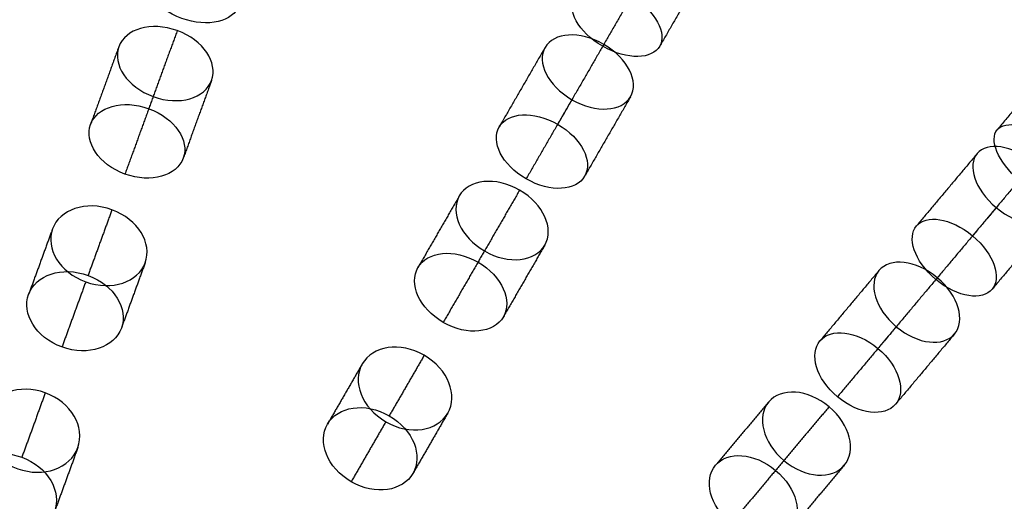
# Model space of a CAD drawing. Header units: millimetres. Extents: x -60 to 60, y -60 to 60.
# Tile 53 of 61: x 12 to 32, y 31 to 41. Entities that reach past the tile are written whole.
import ezdxf

# ---------------------------------------------------------------- set-up
doc = ezdxf.new("R2010")
doc.units = ezdxf.units.MM
doc.header["$MEASUREMENT"] = 0
doc.layers.add('Metal', color=7, linetype='Continuous', true_color=0xb2b2b2)
doc.layers.add('Opal glass', color=7, linetype='Continuous', true_color=0x7b7b7b)

msp = doc.modelspace()

# ---------------------------------------------------------------- linework, layer by layer
at = {"layer": 'Metal'}
for centre, radius in [((0.397, -0.384, 97.154), 56.961), ((0.397, -0.384, 93.154), 53.961), ((0.397, -0.384, 100.154), 53.961)]:
    msp.add_circle(centre, radius, dxfattribs=at)
for centre, radius, start, end in [((0.39, -0.346, 97.154), 60, 0, 180), ((0.39, -0.346, 107.154), 60, 0, 180), ((0.39, -0.346, 97.154), 60, 0, 180), ((0.39, -0.346, 97.154), 58.5, 0, 180), ((0.39, -0.346, 97.154), 57, 0, 180), ((0.39, -0.346, 107.154), 57, 0, 180), ((0.39, -0.346, 97.154), 57, 0, 180), ((0.397, -0.384, 107.154), 56.961, 285.0362, 95.9739), ((0.397, -0.384, 107.154), 56.961, 285.0362, 95.9739), ((0.397, -0.384, 102.154), 56.961, 285.5577, 85.3424), ((0.397, -0.384, 107.154), 55.461, 285.159, 95.8511), ((0.397, -0.384, 107.154), 53.961, 285.2887, 95.7214), ((0.397, -0.384, 107.154), 53.961, 285.2887, 95.7214)]:
    msp.add_arc(centre, radius, start, end, dxfattribs=at)
for points, knots in [([(15.943, 42.385, 141.521), (15.406, 42.581, 141.521), (14.901, 42.447, 141.902), (14.785, 42.127, 142.336), (14.668, 41.807, 142.77), (14.969, 41.38, 143.15), (15.506, 41.184, 143.15), (16.043, 40.989, 143.15), (16.548, 41.123, 142.77), (16.664, 41.443, 142.336), (16.781, 41.763, 141.902), (16.48, 42.19, 141.521), (15.943, 42.385, 141.521)], [0, 0, 0, 0, 1.769106, 1.769106, 1.769106, 3.537959, 3.537959, 3.537959, 5.306813, 5.306813, 5.306813, 7.075919, 7.075919, 7.075919, 7.075919]), ([(15.943, 42.385, 141.521), (15.406, 42.581, 141.521), (14.901, 42.447, 141.902), (14.785, 42.127, 142.336), (14.668, 41.807, 142.77), (14.969, 41.38, 143.15), (15.506, 41.184, 143.15), (16.043, 40.989, 143.15), (16.548, 41.123, 142.77), (16.664, 41.443, 142.336), (16.781, 41.763, 141.902), (16.48, 42.19, 141.521), (15.943, 42.385, 141.521)], [0, 0, 0, 0, 1.769106, 1.769106, 1.769106, 3.537959, 3.537959, 3.537959, 5.306813, 5.306813, 5.306813, 7.075919, 7.075919, 7.075919, 7.075919]), ([(24.618, 41.619, 137.169), (24.11, 41.912, 137.169), (23.613, 41.877, 137.603), (23.464, 41.619, 138.066), (23.314, 41.36, 138.528), (23.532, 40.911, 138.96), (24.04, 40.618, 138.96), (24.549, 40.324, 138.96), (25.046, 40.36, 138.528), (25.196, 40.619, 138.066), (25.345, 40.877, 137.603), (25.127, 41.325, 137.169), (24.618, 41.619, 137.169)], [0, 0, 0, 0, 1.798117, 1.798117, 1.798117, 3.595535, 3.595535, 3.595535, 5.392954, 5.392954, 5.392954, 7.191071, 7.191071, 7.191071, 7.191071]), ([(24.618, 41.619, 137.169), (24.11, 41.912, 137.169), (23.613, 41.877, 137.603), (23.464, 41.619, 138.066), (23.314, 41.36, 138.528), (23.532, 40.911, 138.96), (24.04, 40.618, 138.96), (24.549, 40.324, 138.96), (25.046, 40.36, 138.528), (25.196, 40.619, 138.066), (25.345, 40.877, 137.603), (25.127, 41.325, 137.169), (24.618, 41.619, 137.169)], [0, 0, 0, 0, 1.798117, 1.798117, 1.798117, 3.595535, 3.595535, 3.595535, 5.392954, 5.392954, 5.392954, 7.191071, 7.191071, 7.191071, 7.191071]), ([(15.416, 40.936, 148.019), (15.948, 40.743, 148.019), (16.243, 40.285, 148.362), (16.112, 39.925, 148.759), (15.981, 39.566, 149.157), (15.461, 39.404, 149.499), (14.929, 39.598, 149.499), (14.396, 39.792, 149.499), (14.102, 40.25, 149.157), (14.233, 40.61, 148.759), (14.363, 40.969, 148.362), (14.883, 41.13, 148.019), (15.416, 40.936, 148.019)], [0, 0, 0, 0, 1.761644, 1.761644, 1.761644, 3.52313, 3.52313, 3.52313, 5.284616, 5.284616, 5.284616, 7.04626, 7.04626, 7.04626, 7.04626]), ([(15.416, 40.936, 148.019), (15.948, 40.743, 148.019), (16.243, 40.285, 148.362), (16.112, 39.925, 148.759), (15.981, 39.566, 149.157), (15.461, 39.404, 149.499), (14.929, 39.598, 149.499), (14.396, 39.792, 149.499), (14.102, 40.25, 149.157), (14.233, 40.61, 148.759), (14.363, 40.969, 148.362), (14.883, 41.13, 148.019), (15.416, 40.936, 148.019)], [0, 0, 0, 0, 1.761644, 1.761644, 1.761644, 3.52313, 3.52313, 3.52313, 5.284616, 5.284616, 5.284616, 7.04626, 7.04626, 7.04626, 7.04626]), ([(24.063, 40.656, 144.01), (24.556, 40.372, 144.01), (24.779, 39.896, 144.384), (24.605, 39.596, 144.813), (24.432, 39.296, 145.243), (23.908, 39.25, 145.616), (23.415, 39.535, 145.616), (22.922, 39.82, 145.616), (22.7, 40.296, 145.243), (22.873, 40.596, 144.813), (23.047, 40.896, 144.384), (23.57, 40.941, 144.01), (24.063, 40.656, 144.01)], [0, 0, 0, 0, 1.765809, 1.765809, 1.765809, 3.531415, 3.531415, 3.531415, 5.297022, 5.297022, 5.297022, 7.06283, 7.06283, 7.06283, 7.06283]), ([(24.063, 40.656, 144.01), (24.556, 40.372, 144.01), (24.779, 39.896, 144.384), (24.605, 39.596, 144.813), (24.432, 39.296, 145.243), (23.908, 39.25, 145.616), (23.415, 39.535, 145.616), (22.922, 39.82, 145.616), (22.7, 40.296, 145.243), (22.873, 40.596, 144.813), (23.047, 40.896, 144.384), (23.57, 40.941, 144.01), (24.063, 40.656, 144.01)], [0, 0, 0, 0, 1.765809, 1.765809, 1.765809, 3.531415, 3.531415, 3.531415, 5.297022, 5.297022, 5.297022, 7.06283, 7.06283, 7.06283, 7.06283]), ([(14.839, 39.352, 145.42), (14.305, 39.547, 145.42), (13.788, 39.387, 145.768), (13.658, 39.032, 146.171), (13.529, 38.677, 146.573), (13.823, 38.221, 146.921), (14.357, 38.027, 146.921), (14.891, 37.833, 146.921), (15.408, 37.993, 146.573), (15.538, 38.348, 146.171), (15.667, 38.703, 145.768), (15.373, 39.158, 145.42), (14.839, 39.352, 145.42)], [0, 0, 0, 0, 1.76442, 1.76442, 1.76442, 3.528643, 3.528643, 3.528643, 5.292867, 5.292867, 5.292867, 7.057287, 7.057287, 7.057287, 7.057287]), ([(14.839, 39.352, 145.42), (14.305, 39.547, 145.42), (13.788, 39.387, 145.768), (13.658, 39.032, 146.171), (13.529, 38.677, 146.573), (13.823, 38.221, 146.921), (14.357, 38.027, 146.921), (14.891, 37.833, 146.921), (15.408, 37.993, 146.573), (15.538, 38.348, 146.171), (15.667, 38.703, 145.768), (15.373, 39.158, 145.42), (14.839, 39.352, 145.42)], [0, 0, 0, 0, 1.76442, 1.76442, 1.76442, 3.528643, 3.528643, 3.528643, 5.292867, 5.292867, 5.292867, 7.057287, 7.057287, 7.057287, 7.057287]), ([(23.127, 39.035, 141.521), (22.632, 39.321, 141.521), (22.112, 39.277, 141.902), (21.942, 38.982, 142.336), (21.771, 38.687, 142.77), (21.993, 38.214, 143.15), (22.488, 37.929, 143.15), (22.983, 37.643, 143.15), (23.503, 37.687, 142.77), (23.674, 37.982, 142.336), (23.844, 38.277, 141.902), (23.622, 38.75, 141.521), (23.127, 39.035, 141.521)], [0, 0, 0, 0, 1.769106, 1.769106, 1.769106, 3.537959, 3.537959, 3.537959, 5.306813, 5.306813, 5.306813, 7.075919, 7.075919, 7.075919, 7.075919]), ([(23.127, 39.035, 141.521), (22.632, 39.321, 141.521), (22.112, 39.277, 141.902), (21.942, 38.982, 142.336), (21.771, 38.687, 142.77), (21.993, 38.214, 143.15), (22.488, 37.929, 143.15), (22.983, 37.643, 143.15), (23.503, 37.687, 142.77), (23.674, 37.982, 142.336), (23.844, 38.277, 141.902), (23.622, 38.75, 141.521), (23.127, 39.035, 141.521)], [0, 0, 0, 0, 1.769106, 1.769106, 1.769106, 3.537959, 3.537959, 3.537959, 5.306813, 5.306813, 5.306813, 7.075919, 7.075919, 7.075919, 7.075919]), ([(33.122, 38.662, 132.766), (32.673, 39.039, 132.766), (32.203, 39.123, 133.22), (32.038, 38.926, 133.708), (31.873, 38.729, 134.195), (32.036, 38.279, 134.648), (32.485, 37.903, 134.648), (32.934, 37.526, 134.648), (33.405, 37.444, 134.195), (33.57, 37.64, 133.708), (33.735, 37.837, 133.22), (33.571, 38.285, 132.766), (33.122, 38.662, 132.766)], [0, 0, 0, 0, 1.79597, 1.79597, 1.79597, 3.591281, 3.591281, 3.591281, 5.386591, 5.386591, 5.386591, 7.182562, 7.182562, 7.182562, 7.182562]), ([(33.122, 38.662, 132.766), (32.673, 39.039, 132.766), (32.203, 39.123, 133.22), (32.038, 38.926, 133.708), (31.873, 38.729, 134.195), (32.036, 38.279, 134.648), (32.485, 37.903, 134.648), (32.934, 37.526, 134.648), (33.405, 37.444, 134.195), (33.57, 37.64, 133.708), (33.735, 37.837, 133.22), (33.571, 38.285, 132.766), (33.122, 38.662, 132.766)], [0, 0, 0, 0, 1.79597, 1.79597, 1.79597, 3.591281, 3.591281, 3.591281, 5.386591, 5.386591, 5.386591, 7.182562, 7.182562, 7.182562, 7.182562]), ([(32.777, 38.251, 139.733), (33.224, 37.876, 139.733), (33.361, 37.392, 140.155), (33.164, 37.156, 140.612), (32.966, 36.921, 141.07), (32.465, 36.971, 141.49), (32.018, 37.346, 141.49), (31.571, 37.721, 141.49), (31.434, 38.206, 141.07), (31.632, 38.442, 140.612), (31.829, 38.677, 140.155), (32.33, 38.626, 139.733), (32.777, 38.251, 139.733)], [0, 0, 0, 0, 1.791385, 1.791385, 1.791385, 3.582219, 3.582219, 3.582219, 5.373052, 5.373052, 5.373052, 7.164437, 7.164437, 7.164437, 7.164437]), ([(32.777, 38.251, 139.733), (33.224, 37.876, 139.733), (33.361, 37.392, 140.155), (33.164, 37.156, 140.612), (32.966, 36.921, 141.07), (32.465, 36.971, 141.49), (32.018, 37.346, 141.49), (31.571, 37.721, 141.49), (31.434, 38.206, 141.07), (31.632, 38.442, 140.612), (31.829, 38.677, 140.155), (32.33, 38.626, 139.733), (32.777, 38.251, 139.733)], [0, 0, 0, 0, 1.791385, 1.791385, 1.791385, 3.582219, 3.582219, 3.582219, 5.373052, 5.373052, 5.373052, 7.164437, 7.164437, 7.164437, 7.164437]), ([(22.356, 37.7, 148.019), (22.847, 37.417, 148.019), (23.058, 36.915, 148.362), (22.866, 36.584, 148.759), (22.675, 36.252, 149.157), (22.135, 36.183, 149.499), (21.644, 36.467, 149.499), (21.153, 36.75, 149.499), (20.943, 37.252, 149.157), (21.134, 37.584, 148.759), (21.326, 37.915, 148.362), (21.865, 37.984, 148.019), (22.356, 37.7, 148.019)], [0, 0, 0, 0, 1.761644, 1.761644, 1.761644, 3.52313, 3.52313, 3.52313, 5.284617, 5.284617, 5.284617, 7.04626, 7.04626, 7.04626, 7.04626]), ([(22.356, 37.7, 148.019), (22.847, 37.417, 148.019), (23.058, 36.915, 148.362), (22.866, 36.584, 148.759), (22.675, 36.252, 149.157), (22.135, 36.183, 149.499), (21.644, 36.467, 149.499), (21.153, 36.75, 149.499), (20.943, 37.252, 149.157), (21.134, 37.584, 148.759), (21.326, 37.915, 148.362), (21.865, 37.984, 148.019), (22.356, 37.7, 148.019)], [0, 0, 0, 0, 1.761644, 1.761644, 1.761644, 3.52313, 3.52313, 3.52313, 5.284617, 5.284617, 5.284617, 7.04626, 7.04626, 7.04626, 7.04626]), ([(14.093, 37.302, 151.817), (14.627, 37.108, 151.817), (14.909, 36.621, 152.13), (14.767, 36.229, 152.492), (14.624, 35.837, 152.853), (14.095, 35.646, 153.166), (13.561, 35.84, 153.166), (13.027, 36.034, 153.166), (12.745, 36.521, 152.853), (12.887, 36.913, 152.492), (13.03, 37.305, 152.13), (13.559, 37.497, 151.817), (14.093, 37.302, 151.817)], [0, 0, 0, 0, 1.764148, 1.764148, 1.764148, 3.528113, 3.528113, 3.528113, 5.292077, 5.292077, 5.292077, 7.056226, 7.056226, 7.056226, 7.056226]), ([(14.093, 37.302, 151.817), (14.627, 37.108, 151.817), (14.909, 36.621, 152.13), (14.767, 36.229, 152.492), (14.624, 35.837, 152.853), (14.095, 35.646, 153.166), (13.561, 35.84, 153.166), (13.027, 36.034, 153.166), (12.745, 36.521, 152.853), (12.887, 36.913, 152.492), (13.03, 37.305, 152.13), (13.559, 37.497, 151.817), (14.093, 37.302, 151.817)], [0, 0, 0, 0, 1.764148, 1.764148, 1.764148, 3.528113, 3.528113, 3.528113, 5.292077, 5.292077, 5.292077, 7.056226, 7.056226, 7.056226, 7.056226]), ([(31.537, 36.774, 137.169), (31.088, 37.151, 137.169), (30.592, 37.203, 137.603), (30.4, 36.975, 138.066), (30.208, 36.746, 138.528), (30.345, 36.266, 138.96), (30.794, 35.888, 138.96), (31.244, 35.511, 138.96), (31.74, 35.46, 138.528), (31.933, 35.689, 138.066), (32.125, 35.918, 137.603), (31.987, 36.397, 137.169), (31.537, 36.774, 137.169)], [0, 0, 0, 0, 1.798117, 1.798117, 1.798117, 3.595535, 3.595535, 3.595535, 5.392954, 5.392954, 5.392954, 7.191071, 7.191071, 7.191071, 7.191071]), ([(31.537, 36.774, 137.169), (31.088, 37.151, 137.169), (30.592, 37.203, 137.603), (30.4, 36.975, 138.066), (30.208, 36.746, 138.528), (30.345, 36.266, 138.96), (30.794, 35.888, 138.96), (31.244, 35.511, 138.96), (31.74, 35.46, 138.528), (31.933, 35.689, 138.066), (32.125, 35.918, 137.603), (31.987, 36.397, 137.169), (31.537, 36.774, 137.169)], [0, 0, 0, 0, 1.798117, 1.798117, 1.798117, 3.595535, 3.595535, 3.595535, 5.392954, 5.392954, 5.392954, 7.191071, 7.191071, 7.191071, 7.191071]), ([(21.513, 36.24, 145.42), (21.021, 36.524, 145.42), (20.484, 36.457, 145.768), (20.295, 36.13, 146.171), (20.106, 35.802, 146.573), (20.316, 35.303, 146.921), (20.808, 35.019, 146.921), (21.3, 34.735, 146.921), (21.838, 34.802, 146.573), (22.027, 35.13, 146.171), (22.216, 35.457, 145.768), (22.005, 35.956, 145.42), (21.513, 36.24, 145.42)], [0, 0, 0, 0, 1.76442, 1.76442, 1.76442, 3.528643, 3.528643, 3.528643, 5.292867, 5.292867, 5.292867, 7.057287, 7.057287, 7.057287, 7.057287]), ([(21.513, 36.24, 145.42), (21.021, 36.524, 145.42), (20.484, 36.457, 145.768), (20.295, 36.13, 146.171), (20.106, 35.802, 146.573), (20.316, 35.303, 146.921), (20.808, 35.019, 146.921), (21.3, 34.735, 146.921), (21.838, 34.802, 146.573), (22.027, 35.13, 146.171), (22.216, 35.457, 145.768), (22.005, 35.956, 145.42), (21.513, 36.24, 145.42)], [0, 0, 0, 0, 1.76442, 1.76442, 1.76442, 3.528643, 3.528643, 3.528643, 5.292867, 5.292867, 5.292867, 7.057287, 7.057287, 7.057287, 7.057287]), ([(30.823, 35.923, 144.01), (31.259, 35.557, 144.01), (31.396, 35.05, 144.384), (31.173, 34.784, 144.813), (30.951, 34.519, 145.243), (30.427, 34.565, 145.616), (29.991, 34.931, 145.616), (29.555, 35.297, 145.616), (29.418, 35.804, 145.243), (29.641, 36.07, 144.813), (29.864, 36.335, 144.384), (30.387, 36.289, 144.01), (30.823, 35.923, 144.01)], [0, 0, 0, 0, 1.765808, 1.765808, 1.765808, 3.531415, 3.531415, 3.531415, 5.297022, 5.297022, 5.297022, 7.06283, 7.06283, 7.06283, 7.06283]), ([(30.823, 35.923, 144.01), (31.259, 35.557, 144.01), (31.396, 35.05, 144.384), (31.173, 34.784, 144.813), (30.951, 34.519, 145.243), (30.427, 34.565, 145.616), (29.991, 34.931, 145.616), (29.555, 35.297, 145.616), (29.418, 35.804, 145.243), (29.641, 36.07, 144.813), (29.864, 36.335, 144.384), (30.387, 36.289, 144.01), (30.823, 35.923, 144.01)], [0, 0, 0, 0, 1.765808, 1.765808, 1.765808, 3.531415, 3.531415, 3.531415, 5.297022, 5.297022, 5.297022, 7.06283, 7.06283, 7.06283, 7.06283]), ([(13.608, 35.97, 149.052), (13.072, 36.165, 149.052), (12.545, 35.974, 149.372), (12.404, 35.587, 149.739), (12.263, 35.199, 150.105), (12.544, 34.714, 150.425), (13.08, 34.519, 150.425), (13.616, 34.324, 150.425), (14.143, 34.515, 150.105), (14.284, 34.903, 149.739), (14.425, 35.29, 149.372), (14.144, 35.775, 149.052), (13.608, 35.97, 149.052)], [0, 0, 0, 0, 1.767236, 1.767236, 1.767236, 3.534244, 3.534244, 3.534244, 5.301251, 5.301251, 5.301251, 7.068488, 7.068488, 7.068488, 7.068488]), ([(13.608, 35.97, 149.052), (13.072, 36.165, 149.052), (12.545, 35.974, 149.372), (12.404, 35.587, 149.739), (12.263, 35.199, 150.105), (12.544, 34.714, 150.425), (13.08, 34.519, 150.425), (13.616, 34.324, 150.425), (14.143, 34.515, 150.105), (14.284, 34.903, 149.739), (14.425, 35.29, 149.372), (14.144, 35.775, 149.052), (13.608, 35.97, 149.052)], [0, 0, 0, 0, 1.767236, 1.767236, 1.767236, 3.534244, 3.534244, 3.534244, 5.301251, 5.301251, 5.301251, 7.068488, 7.068488, 7.068488, 7.068488]), ([(29.62, 34.489, 141.521), (29.182, 34.856, 141.521), (28.663, 34.903, 141.902), (28.444, 34.642, 142.336), (28.225, 34.381, 142.77), (28.361, 33.877, 143.15), (28.799, 33.51, 143.15), (29.236, 33.143, 143.15), (29.757, 33.096, 142.77), (29.976, 33.357, 142.336), (30.195, 33.618, 141.902), (30.058, 34.122, 141.521), (29.62, 34.489, 141.521)], [0, 0, 0, 0, 1.769106, 1.769106, 1.769106, 3.53796, 3.53796, 3.53796, 5.306813, 5.306813, 5.306813, 7.075919, 7.075919, 7.075919, 7.075919]), ([(29.62, 34.489, 141.521), (29.182, 34.856, 141.521), (28.663, 34.903, 141.902), (28.444, 34.642, 142.336), (28.225, 34.381, 142.77), (28.361, 33.877, 143.15), (28.799, 33.51, 143.15), (29.236, 33.143, 143.15), (29.757, 33.096, 142.77), (29.976, 33.357, 142.336), (30.195, 33.618, 141.902), (30.058, 34.122, 141.521), (29.62, 34.489, 141.521)], [0, 0, 0, 0, 1.769106, 1.769106, 1.769106, 3.53796, 3.53796, 3.53796, 5.306813, 5.306813, 5.306813, 7.075919, 7.075919, 7.075919, 7.075919]), ([(20.422, 34.351, 151.817), (20.915, 34.067, 151.817), (21.108, 33.538, 152.13), (20.9, 33.177, 152.492), (20.691, 32.816, 152.853), (20.136, 32.719, 153.166), (19.644, 33.003, 153.166), (19.152, 33.287, 153.166), (18.959, 33.816, 152.853), (19.167, 34.177, 152.492), (19.376, 34.538, 152.13), (19.93, 34.635, 151.817), (20.422, 34.351, 151.817)], [0, 0, 0, 0, 1.764149, 1.764149, 1.764149, 3.528113, 3.528113, 3.528113, 5.292078, 5.292078, 5.292078, 7.056226, 7.056226, 7.056226, 7.056226]), ([(20.422, 34.351, 151.817), (20.915, 34.067, 151.817), (21.108, 33.538, 152.13), (20.9, 33.177, 152.492), (20.691, 32.816, 152.853), (20.136, 32.719, 153.166), (19.644, 33.003, 153.166), (19.152, 33.287, 153.166), (18.959, 33.816, 152.853), (19.167, 34.177, 152.492), (19.376, 34.538, 152.13), (19.93, 34.635, 151.817), (20.422, 34.351, 151.817)], [0, 0, 0, 0, 1.764149, 1.764149, 1.764149, 3.528113, 3.528113, 3.528113, 5.292078, 5.292078, 5.292078, 7.056226, 7.056226, 7.056226, 7.056226]), ([(12.741, 33.589, 155.069), (13.267, 33.398, 155.069), (13.554, 32.898, 155.34), (13.401, 32.478, 155.664), (13.248, 32.058, 155.989), (12.707, 31.86, 156.26), (12.182, 32.051, 156.26), (11.656, 32.242, 156.26), (11.369, 32.742, 155.989), (11.522, 33.162, 155.664), (11.675, 33.582, 155.34), (12.216, 33.78, 155.069), (12.741, 33.589, 155.069)], [0, 0, 0, 0, 1.748435, 1.748435, 1.748435, 3.496823, 3.496823, 3.496823, 5.245211, 5.245211, 5.245211, 6.993645, 6.993645, 6.993645, 6.993645]), ([(12.741, 33.589, 155.069), (13.267, 33.398, 155.069), (13.554, 32.898, 155.34), (13.401, 32.478, 155.664), (13.248, 32.058, 155.989), (12.707, 31.86, 156.26), (12.182, 32.051, 156.26), (11.656, 32.242, 156.26), (11.369, 32.742, 155.989), (11.522, 33.162, 155.664), (11.675, 33.582, 155.34), (12.216, 33.78, 155.069), (12.741, 33.589, 155.069)], [0, 0, 0, 0, 1.748435, 1.748435, 1.748435, 3.496823, 3.496823, 3.496823, 5.245211, 5.245211, 5.245211, 6.993645, 6.993645, 6.993645, 6.993645]), ([(28.629, 33.308, 148.019), (29.063, 32.943, 148.019), (29.184, 32.413, 148.362), (28.937, 32.12, 148.759), (28.691, 31.826, 149.157), (28.148, 31.852, 149.499), (27.714, 32.217, 149.499), (27.279, 32.581, 149.499), (27.159, 33.112, 149.157), (27.405, 33.405, 148.759), (27.651, 33.698, 148.362), (28.195, 33.672, 148.019), (28.629, 33.308, 148.019)], [0, 0, 0, 0, 1.761644, 1.761644, 1.761644, 3.52313, 3.52313, 3.52313, 5.284617, 5.284617, 5.284617, 7.04626, 7.04626, 7.04626, 7.04626]), ([(28.629, 33.308, 148.019), (29.063, 32.943, 148.019), (29.184, 32.413, 148.362), (28.937, 32.12, 148.759), (28.691, 31.826, 149.157), (28.148, 31.852, 149.499), (27.714, 32.217, 149.499), (27.279, 32.581, 149.499), (27.159, 33.112, 149.157), (27.405, 33.405, 148.759), (27.651, 33.698, 148.362), (28.195, 33.672, 148.019), (28.629, 33.308, 148.019)], [0, 0, 0, 0, 1.761644, 1.761644, 1.761644, 3.52313, 3.52313, 3.52313, 5.284617, 5.284617, 5.284617, 7.04626, 7.04626, 7.04626, 7.04626]), ([(19.713, 33.123, 149.052), (19.22, 33.408, 149.052), (18.668, 33.312, 149.372), (18.462, 32.955, 149.739), (18.255, 32.597, 150.105), (18.448, 32.071, 150.425), (18.942, 31.786, 150.425), (19.435, 31.501, 150.425), (19.987, 31.597, 150.105), (20.194, 31.955, 149.739), (20.4, 32.312, 149.372), (20.207, 32.838, 149.052), (19.713, 33.123, 149.052)], [0, 0, 0, 0, 1.767236, 1.767236, 1.767236, 3.534244, 3.534244, 3.534244, 5.301251, 5.301251, 5.301251, 7.068488, 7.068488, 7.068488, 7.068488]), ([(19.713, 33.123, 149.052), (19.22, 33.408, 149.052), (18.668, 33.312, 149.372), (18.462, 32.955, 149.739), (18.255, 32.597, 150.105), (18.448, 32.071, 150.425), (18.942, 31.786, 150.425), (19.435, 31.501, 150.425), (19.987, 31.597, 150.105), (20.194, 31.955, 149.739), (20.4, 32.312, 149.372), (20.207, 32.838, 149.052), (19.713, 33.123, 149.052)], [0, 0, 0, 0, 1.767236, 1.767236, 1.767236, 3.534244, 3.534244, 3.534244, 5.301251, 5.301251, 5.301251, 7.068488, 7.068488, 7.068488, 7.068488]), ([(12.266, 32.282, 152.357), (11.74, 32.474, 152.357), (11.199, 32.276, 152.632), (11.048, 31.859, 152.96), (10.896, 31.442, 153.289), (11.183, 30.943, 153.563), (11.709, 30.751, 153.563), (12.235, 30.56, 153.563), (12.775, 30.758, 153.289), (12.927, 31.175, 152.96), (13.079, 31.592, 152.632), (12.792, 32.091, 152.357), (12.266, 32.282, 152.357)], [0, 0, 0, 0, 1.749631, 1.749631, 1.749631, 3.499204, 3.499204, 3.499204, 5.248777, 5.248777, 5.248777, 6.998407, 6.998407, 6.998407, 6.998407]), ([(12.266, 32.282, 152.357), (11.74, 32.474, 152.357), (11.199, 32.276, 152.632), (11.048, 31.859, 152.96), (10.896, 31.442, 153.289), (11.183, 30.943, 153.563), (11.709, 30.751, 153.563), (12.235, 30.56, 153.563), (12.775, 30.758, 153.289), (12.927, 31.175, 152.96), (13.079, 31.592, 152.632), (12.792, 32.091, 152.357), (12.266, 32.282, 152.357)], [0, 0, 0, 0, 1.749631, 1.749631, 1.749631, 3.499204, 3.499204, 3.499204, 5.248777, 5.248777, 5.248777, 6.998407, 6.998407, 6.998407, 6.998407]), ([(27.545, 32.016, 145.42), (27.11, 32.382, 145.42), (26.569, 32.409, 145.768), (26.326, 32.119, 146.171), (26.083, 31.83, 146.573), (26.203, 31.301, 146.921), (26.639, 30.936, 146.921), (27.074, 30.571, 146.921), (27.615, 30.544, 146.573), (27.858, 30.834, 146.171), (28.101, 31.123, 145.768), (27.981, 31.651, 145.42), (27.545, 32.016, 145.42)], [0, 0, 0, 0, 1.76442, 1.76442, 1.76442, 3.528644, 3.528644, 3.528644, 5.292867, 5.292867, 5.292867, 7.057287, 7.057287, 7.057287, 7.057287]), ([(27.545, 32.016, 145.42), (27.11, 32.382, 145.42), (26.569, 32.409, 145.768), (26.326, 32.119, 146.171), (26.083, 31.83, 146.573), (26.203, 31.301, 146.921), (26.639, 30.936, 146.921), (27.074, 30.571, 146.921), (27.615, 30.544, 146.573), (27.858, 30.834, 146.171), (28.101, 31.123, 145.768), (27.981, 31.651, 145.42), (27.545, 32.016, 145.42)], [0, 0, 0, 0, 1.76442, 1.76442, 1.76442, 3.528644, 3.528644, 3.528644, 5.292867, 5.292867, 5.292867, 7.057287, 7.057287, 7.057287, 7.057287])]:
    msp.add_open_spline(points, degree=3, knots=knots, dxfattribs=at)
for points in [[(24.992, 42.266, 141.49), (24.516, 41.442, 140.225), (24.04, 40.618, 138.96)], [(26.154, 42.278, 140.612), (25.675, 41.448, 139.339), (25.196, 40.619, 138.066)], [(15.416, 40.936, 148.019), (15.127, 40.144, 146.719), (14.839, 39.352, 145.42)], [(14.233, 40.61, 148.759), (13.945, 39.821, 147.465), (13.658, 39.032, 146.171)], [(22.873, 40.596, 144.813), (22.407, 39.789, 143.575), (21.942, 38.982, 142.336)], [(24.063, 40.656, 144.01), (23.595, 39.846, 142.766), (23.127, 39.035, 141.521)], [(33.415, 40.567, 136.058), (32.726, 39.747, 134.883), (32.038, 38.926, 133.708)], [(16.112, 39.925, 148.759), (15.825, 39.137, 147.465), (15.538, 38.348, 146.171)], [(14.929, 39.598, 149.499), (14.643, 38.813, 148.21), (14.357, 38.027, 146.921)], [(23.415, 39.535, 145.616), (22.952, 38.732, 144.383), (22.488, 37.929, 143.15)], [(24.605, 39.596, 144.813), (24.14, 38.789, 143.575), (23.674, 37.982, 142.336)], [(31.632, 38.442, 140.612), (31.016, 37.708, 139.339), (30.4, 36.975, 138.066)], [(32.777, 38.251, 139.733), (32.157, 37.512, 138.451), (31.537, 36.774, 137.169)], [(21.134, 37.584, 148.759), (20.714, 36.857, 147.465), (20.295, 36.13, 146.171)], [(22.356, 37.7, 148.019), (21.935, 36.97, 146.719), (21.513, 36.24, 145.42)], [(32.018, 37.346, 141.49), (31.406, 36.617, 140.225), (30.794, 35.888, 138.96)], [(14.093, 37.302, 151.817), (13.85, 36.636, 150.434), (13.608, 35.97, 149.052)], [(33.164, 37.156, 140.612), (32.548, 36.423, 139.339), (31.933, 35.689, 138.066)], [(12.887, 36.913, 152.492), (12.646, 36.25, 151.115), (12.404, 35.587, 149.739)], [(22.866, 36.584, 148.759), (22.446, 35.857, 147.465), (22.027, 35.13, 146.171)], [(21.644, 36.467, 149.499), (21.226, 35.743, 148.21), (20.808, 35.019, 146.921)], [(14.767, 36.229, 152.492), (14.525, 35.566, 151.115), (14.284, 34.903, 149.739)], [(29.641, 36.07, 144.813), (29.042, 35.356, 143.575), (28.444, 34.642, 142.336)], [(13.561, 35.84, 153.166), (13.32, 35.18, 151.795), (13.08, 34.519, 150.425)], [(30.823, 35.923, 144.01), (30.222, 35.206, 142.766), (29.62, 34.489, 141.521)], [(29.991, 34.931, 145.616), (29.395, 34.22, 144.383), (28.799, 33.51, 143.15)], [(31.173, 34.784, 144.813), (30.574, 34.07, 143.575), (29.976, 33.357, 142.336)], [(20.422, 34.351, 151.817), (20.068, 33.737, 150.434), (19.713, 33.123, 149.052)], [(19.167, 34.177, 152.492), (18.815, 33.566, 151.115), (18.462, 32.955, 149.739)], [(12.741, 33.589, 155.069), (12.504, 32.936, 153.713), (12.266, 32.282, 152.357)], [(27.405, 33.405, 148.759), (26.866, 32.762, 147.465), (26.326, 32.119, 146.171)], [(20.9, 33.177, 152.492), (20.547, 32.566, 151.115), (20.194, 31.955, 149.739)], [(28.629, 33.308, 148.019), (28.087, 32.662, 146.719), (27.545, 32.016, 145.42)], [(19.644, 33.003, 153.166), (19.293, 32.395, 151.795), (18.942, 31.786, 150.425)], [(13.401, 32.478, 155.664), (13.164, 31.826, 154.312), (12.927, 31.175, 152.96)], [(27.714, 32.217, 149.499), (27.176, 31.576, 148.21), (26.639, 30.936, 146.921)], [(28.937, 32.12, 148.759), (28.398, 31.477, 147.465), (27.858, 30.834, 146.171)]]:
    msp.add_open_spline(points, degree=2, dxfattribs=at)
at = {"layer": 'Opal glass'}
for centre, radius in [((0.397, -0.384, 97.154), 59.961), ((0.397, -0.384, 57.154), 59.961), ((0.397, -0.384, 97.154), 59.961), ((0.397, -0.384, 97.154), 58.461), ((0.397, -0.384, 93.154), 56.961), ((0.397, -0.384, 57.154), 56.961), ((0.397, -0.384, 97.154), 56.961), ((0.397, -0.384, 93.154), 56.961), ((0.397, -0.384, 93.154), 55.461), ((0.397, -0.384, 93.154), 53.961)]:
    msp.add_circle(centre, radius, dxfattribs=at)

doc.saveas('drawing.dxf')
